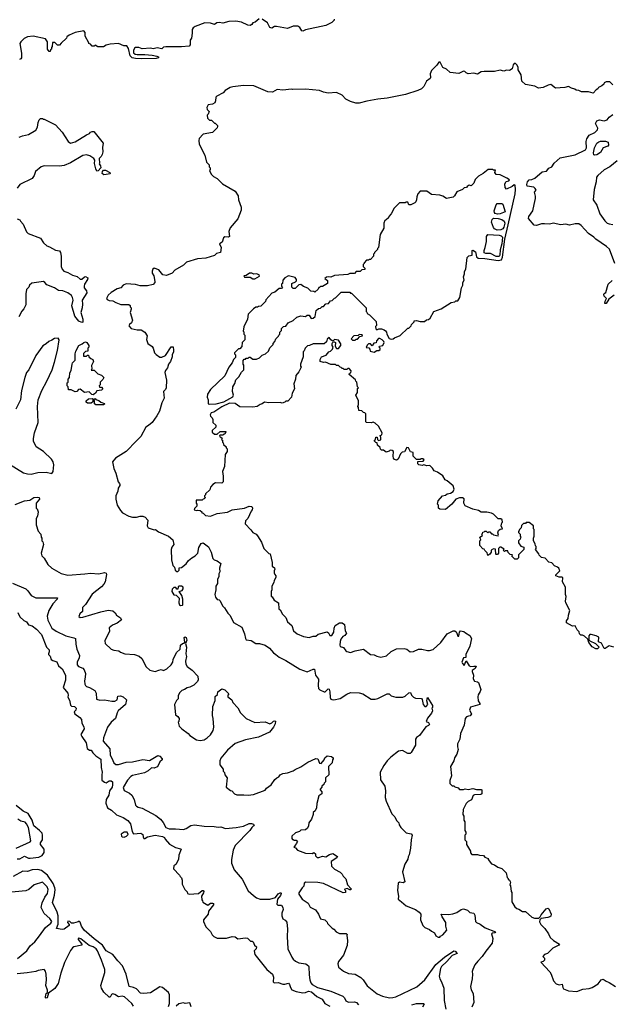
# Model space of a CAD drawing. Extents: x 2210602 to 2357277, y 510288 to 673808.
# Tile 73 of 256: x 2264143 to 2270440, y 531845 to 542320. Entities that reach past the tile are written whole.
import ezdxf

# ---------------------------------------------------------------- set-up
doc = ezdxf.new("R2010")
doc.units = 0

msp = doc.modelspace()

# ---------------------------------------------------------------- linework, layer by layer
at = {"layer": '0CON05XD'}
for points in [[(2266692, 542328), (2266650, 542295), (2266625, 542288), (2266612, 542268), (2266595, 542259), (2266572, 542262), (2266505, 542293), (2266445, 542303), (2266369, 542301), (2266305, 542284), (2266265, 542291), (2266240, 542285), (2266215, 542268), (2266175, 542283), (2266115, 542288), (2266012, 542248), (2265988, 542232), (2265979, 542215), (2265980, 542175), (2265970, 542125), (2265958, 542102), (2265956, 542054), (2265945, 542038), (2265865, 542030), (2265698, 542032), (2265673, 542027), (2265655, 542010), (2265605, 542020), (2265565, 542010), (2265535, 542017), (2265445, 542010), (2265410, 542025), (2265375, 542023), (2265364, 542016), (2265354, 541994), (2265356, 541966), (2265372, 541955), (2265395, 541949), (2265475, 541950), (2265553, 541943), (2265603, 541933), (2265620, 541925), (2265620, 541915), (2265595, 541907), (2265435, 541903), (2265374, 541906), (2265340, 541915), (2265319, 541935), (2265301, 542015), (2265285, 542042), (2265253, 542043), (2265195, 542068), (2265105, 542060), (2265065, 542050), (2265035, 542030), (2264975, 542030), (2264945, 542050), (2264935, 542040), (2264915, 542040), (2264895, 542060), (2264880, 542065), (2264880, 542075), (2264840, 542145), (2264840, 542185), (2264825, 542200), (2264735, 542182), (2264670, 542155), (2264644, 542136), (2264640, 542125), (2264585, 542070), (2264565, 542050), (2264545, 542050), (2264518, 542078), (2264492, 542078), (2264490, 542035), (2264480, 542025), (2264480, 542005), (2264472, 541998), (2264468, 541982), (2264455, 541980), (2264440, 542005), (2264440, 542085), (2264418, 542118), (2264285, 542144), (2264225, 542136), (2264191, 542119), (2264154, 542086), (2264144, 542065), (2264164, 541965), (2264162, 541915), (2264155, 541902), (2264140, 541895)], [(2267490, 542325), (2267490, 542315), (2267465, 542290), (2267402, 542258), (2267185, 542212), (2267155, 542198), (2267145, 542200), (2267126, 542236), (2267105, 542252), (2267055, 542250), (2266992, 542228), (2266875, 542248), (2266855, 542247), (2266825, 542230), (2266807, 542237), (2266782, 542285), (2266725, 542324)], [(2270457, 541627), (2270425, 541660), (2270385, 541660), (2270365, 541650), (2270360, 541635), (2270340, 541615), (2270303, 541597), (2270296, 541584), (2270280, 541575), (2270245, 541540), (2270195, 541552), (2270121, 541551), (2270095, 541568), (2270065, 541570), (2270052, 541582), (2270015, 541590), (2269985, 541608), (2269945, 541598), (2269845, 541592), (2269795, 541630), (2269766, 541624), (2269715, 541598), (2269665, 541592), (2269624, 541614), (2269525, 541632), (2269488, 541665), (2269480, 541735), (2269448, 541785), (2269447, 541815), (2269435, 541840), (2269415, 541858), (2269395, 541840), (2269384, 541796), (2269355, 541778), (2269325, 541783), (2269295, 541774), (2269255, 541784), (2269195, 541768), (2269085, 541769), (2269055, 541764), (2269015, 541740), (2268975, 541750), (2268915, 541743), (2268896, 541756), (2268880, 541770), (2268865, 541772), (2268815, 541749), (2268725, 541757), (2268685, 541792), (2268645, 541812), (2268618, 541868), (2268605, 541868), (2268582, 541835), (2268525, 541780), (2268510, 541745), (2268516, 541705), (2268512, 541695), (2268472, 541665), (2268445, 541610), (2268420, 541585), (2268380, 541565), (2268250, 541525), (2268055, 541486), (2267955, 541476), (2267836, 541454), (2267755, 541431), (2267722, 541432), (2267665, 541448), (2267614, 541474), (2267575, 541518), (2267513, 541547), (2267425, 541538), (2267375, 541548), (2267335, 541568), (2267185, 541580), (2267045, 541578), (2267035, 541582), (2266945, 541572), (2266885, 541577), (2266832, 541548), (2266785, 541552), (2266635, 541617), (2266525, 541620), (2266413, 541607), (2266383, 541597), (2266330, 541565), (2266307, 541543), (2266240, 541505), (2266230, 541495), (2266228, 541455), (2266220, 541435), (2266195, 541422), (2266150, 541415), (2266134, 541386), (2266138, 541365), (2266158, 541345), (2266150, 541315), (2266140, 541305), (2266142, 541272), (2266162, 541252), (2266185, 541250), (2266215, 541220), (2266225, 541220), (2266250, 541195), (2266250, 541185), (2266245, 541170), (2266195, 541120), (2266095, 541102), (2266053, 541057), (2266048, 541035), (2266052, 540995), (2266115, 540880), (2266132, 540805), (2266160, 540775), (2266160, 540755), (2266170, 540745), (2266170, 540725), (2266162, 540715), (2266182, 540675), (2266205, 540652), (2266245, 540632), (2266302, 540575), (2266438, 540495), (2266468, 540445), (2266472, 540405), (2266500, 540325), (2266500, 540295), (2266465, 540202), (2266383, 540105), (2266370, 540065), (2266376, 540014), (2266364, 540006), (2266325, 540009), (2266311, 539999)], [(2264139, 541071), (2264174, 541086), (2264235, 541098), (2264315, 541143), (2264332, 541175), (2264338, 541225), (2264350, 541255), (2264365, 541270), (2264385, 541270), (2264395, 541260), (2264405, 541260), (2264525, 541202), (2264595, 541122), (2264660, 541025), (2264685, 541007), (2264735, 541020), (2264854, 541096), (2264885, 541110), (2264895, 541122), (2264915, 541132), (2264932, 541132), (2265030, 541005), (2265025, 540960), (2265028, 540915), (2265020, 540885), (2265010, 540865), (2264990, 540845), (2264992, 540795), (2264988, 540785), (2265002, 540765), (2265008, 540745), (2264978, 540712), (2264965, 540710), (2264952, 540735), (2264939, 540789), (2264942, 540825), (2264932, 540845), (2264891, 540871), (2264855, 540881), (2264814, 540876), (2264683, 540797), (2264615, 540770), (2264565, 540763), (2264403, 540767), (2264370, 540755), (2264312, 540705), (2264297, 540663), (2264275, 540632), (2264145, 540567), (2264115, 540528)], [(2270477, 539727), (2270419, 539879), (2270388, 539908), (2270274, 539984), (2270255, 540007), (2270195, 540046), (2270119, 540129), (2270095, 540147), (2270055, 540148), (2269993, 540133), (2269955, 540143), (2269897, 540137), (2269825, 540157), (2269783, 540143), (2269727, 540147), (2269695, 540147), (2269645, 540130), (2269620, 540135), (2269558, 540205), (2269560, 540225), (2269606, 540285), (2269617, 540355), (2269634, 540416), (2269634, 540444), (2269623, 540485), (2269638, 540505), (2269630, 540525), (2269615, 540538), (2269545, 540550), (2269540, 540565), (2269546, 540595), (2269565, 540617), (2269595, 540621), (2269625, 540633), (2269705, 540701), (2269750, 540710), (2269775, 540742), (2269805, 540756), (2269831, 540795), (2269895, 540850), (2270055, 540884), (2270164, 540936), (2270174, 540955), (2270172, 541025), (2270179, 541051), (2270205, 541093), (2270265, 541119), (2270293, 541147), (2270297, 541167), (2270271, 541215), (2270287, 541245), (2270314, 541254), (2270365, 541244), (2270395, 541253), (2270417, 541283), (2270455, 541312)], [(2270265, 540878), (2270255, 540882), (2270251, 540905), (2270262, 540955), (2270286, 541005), (2270305, 541021), (2270325, 541026), (2270376, 541026), (2270405, 541018), (2270408, 540985), (2270403, 540975), (2270354, 540956), (2270325, 540908), (2270285, 540884), (2270265, 540878)], [(2266165, 538228), (2266235, 538234), (2266316, 538254), (2266411, 538309), (2266417, 538325), (2266408, 538365), (2266412, 538415), (2266432, 538448), (2266445, 538490), (2266475, 538520), (2266505, 538570), (2266530, 538595), (2266530, 538645), (2266520, 538655), (2266520, 538695), (2266532, 538708), (2266545, 538710), (2266555, 538720), (2266575, 538720), (2266585, 538730), (2266595, 538730), (2266625, 538710), (2266665, 538710), (2266697, 538723), (2266725, 538750), (2266760, 538765), (2266790, 538795), (2266805, 538830), (2266840, 538865), (2266840, 538875), (2266860, 538895), (2266870, 538925), (2266898, 538952), (2266900, 538965), (2266910, 538975), (2266910, 538995), (2266930, 539015), (2266930, 539035), (2266950, 539055), (2266975, 539060), (2267000, 539095), (2267055, 539120), (2267093, 539157), (2267135, 539168), (2267185, 539162), (2267204, 539176), (2267224, 539176), (2267245, 539142), (2267267, 539143), (2267287, 539163), (2267300, 539225), (2267322, 539248), (2267345, 539250), (2267362, 539268), (2267375, 539270), (2267402, 539298), (2267428, 539302), (2267452, 539328), (2267468, 539332), (2267492, 539358), (2267505, 539360), (2267565, 539420), (2267655, 539420), (2267665, 539410), (2267675, 539410), (2267830, 539255), (2267830, 539215), (2267838, 539208), (2267840, 539195), (2267865, 539180), (2267938, 539108), (2267940, 539065), (2267930, 539055), (2267932, 539032), (2267945, 539020), (2267965, 539030), (2267995, 539030), (2268022, 539022), (2268035, 539010), (2268047, 538997), (2268050, 538975), (2268075, 538930), (2268095, 538920), (2268117, 538923), (2268133, 538937), (2268191, 538959), (2268275, 539040), (2268285, 539040), (2268308, 539062), (2268312, 539078), (2268340, 539105), (2268342, 539118), (2268365, 539120), (2268405, 539108), (2268452, 539108), (2268473, 539127), (2268495, 539132), (2268512, 539145), (2268550, 539215), (2268630, 539245), (2268735, 539312), (2268775, 539320), (2268785, 539330), (2268805, 539330), (2268827, 539363), (2268844, 539466), (2268860, 539495), (2268860, 539525), (2268872, 539548), (2268868, 539585), (2268878, 539615), (2268878, 539642), (2268890, 539665), (2268905, 539790), (2268923, 539807), (2268960, 539815), (2268960, 539865), (2268965, 539868), (2268995, 539850), (2269006, 539796), (2269022, 539782), (2269095, 539779), (2269235, 539759), (2269271, 539765), (2269283, 539795), (2269306, 539985), (2269341, 540139), (2269415, 540468), (2269421, 540515), (2269415, 540560), (2269405, 540562), (2269385, 540544), (2269325, 540518), (2269310, 540535), (2269306, 540575), (2269321, 540599), (2269350, 540605), (2269357, 540615), (2269327, 540635), (2269255, 540668), (2269215, 540673), (2269200, 540695), (2269208, 540718), (2269185, 540720), (2269175, 540728), (2269130, 540725), (2269075, 540682), (2269026, 540654), (2268991, 540619), (2268975, 540580), (2268948, 540552), (2268925, 540558), (2268904, 540546), (2268897, 540533), (2268875, 540530), (2268857, 540513), (2268795, 540490), (2268772, 540445), (2268757, 540433), (2268685, 540418), (2268645, 540443), (2268615, 540454), (2268525, 540462), (2268475, 540494), (2268405, 540497), (2268382, 540468), (2268368, 540435), (2268367, 540405), (2268358, 540382), (2268348, 540372), (2268305, 540350), (2268285, 540350), (2268275, 540380), (2268255, 540380), (2268245, 540370), (2268185, 540370), (2268130, 540315), (2268097, 540253), (2268070, 540225), (2268068, 540212), (2268045, 540190), (2268030, 540185), (2268020, 540155), (2268017, 540103), (2267980, 540035), (2267962, 539898), (2267950, 539885), (2267950, 539875), (2267920, 539845), (2267920, 539835), (2267910, 539825), (2267910, 539805), (2267875, 539770), (2267865, 539770), (2267855, 539760), (2267835, 539760), (2267810, 539735), (2267810, 539725), (2267800, 539715), (2267800, 539695), (2267818, 539678), (2267818, 539662), (2267785, 539660), (2267765, 539640), (2267725, 539640), (2267705, 539620), (2267655, 539620), (2267635, 539610), (2267495, 539600), (2267455, 539580), (2267425, 539586), (2267408, 539582), (2267392, 539565), (2267420, 539545), (2267420, 539515), (2267365, 539480), (2267345, 539480), (2267335, 539470), (2267325, 539470), (2267318, 539452), (2267285, 539420), (2267275, 539430), (2267242, 539432), (2267210, 539465), (2267163, 539483), (2267135, 539502), (2267115, 539500), (2267075, 539460), (2267052, 539462), (2267040, 539475), (2267040, 539515), (2267078, 539532), (2267088, 539542), (2267090, 539555), (2267075, 539578), (2267004, 539596), (2266965, 539572), (2266945, 539550), (2266940, 539515), (2266930, 539505), (2266930, 539485), (2266940, 539475), (2266928, 539462), (2266905, 539460), (2266858, 539422), (2266825, 539410), (2266762, 539338), (2266758, 539322), (2266708, 539272), (2266685, 539270), (2266675, 539260), (2266655, 539260), (2266630, 539245), (2266573, 539187), (2266567, 539133), (2266528, 539052), (2266520, 539005), (2266528, 538998), (2266530, 538975), (2266540, 538965), (2266540, 538915), (2266510, 538885), (2266508, 538842), (2266485, 538820), (2266472, 538818), (2266430, 538775), (2266430, 538765), (2266440, 538755), (2266440, 538725), (2266420, 538705), (2266405, 538670), (2266368, 538625), (2266328, 538532), (2266174, 538386), (2266142, 538335), (2266138, 538305), (2266148, 538275), (2266150, 538235), (2266165, 538228)], [(2270502, 540818), (2270425, 540756), (2270365, 540722), (2270297, 540663), (2270282, 540645), (2270278, 540595), (2270257, 540513), (2270248, 540405), (2270285, 540348), (2270317, 540255), (2270371, 540181), (2270397, 540157), (2270415, 540148), (2270455, 540142)], [(2265038, 540668), (2265020, 540685), (2265023, 540705), (2265035, 540718), (2265055, 540718), (2265102, 540695), (2265105, 540680), (2265065, 540672), (2265038, 540668)], [(2269228, 540252), (2269205, 540258), (2269195, 540270), (2269194, 540286), (2269215, 540352), (2269225, 540364), (2269276, 540366), (2269286, 540356), (2269310, 540275), (2269255, 540254), (2269228, 540252)], [(2264115, 540200), (2264145, 540190), (2264150, 540175), (2264180, 540145), (2264214, 540064), (2264232, 540045), (2264364, 539994), (2264397, 539947), (2264433, 539913), (2264460, 539905), (2264525, 539868), (2264565, 539862), (2264577, 539845), (2264584, 539805), (2264586, 539696), (2264594, 539665), (2264614, 539645), (2264655, 539632), (2264705, 539601), (2264755, 539588), (2264785, 539561), (2264805, 539561), (2264833, 539585), (2264845, 539588), (2264870, 539575), (2264866, 539555), (2264834, 539506), (2264828, 539485), (2264828, 539468), (2264854, 539434), (2264858, 539415), (2264807, 539335), (2264813, 539295), (2264809, 539255), (2264792, 539205), (2264816, 539135), (2264815, 539102), (2264805, 539098), (2264771, 539111), (2264731, 539165), (2264698, 539275), (2264711, 539335), (2264706, 539366), (2264694, 539384), (2264654, 539414), (2264602, 539435), (2264555, 539439), (2264515, 539469), (2264431, 539501), (2264412, 539525), (2264395, 539533), (2264272, 539518), (2264248, 539495), (2264240, 539475), (2264215, 539450), (2264208, 539405), (2264208, 539285), (2264188, 539245), (2264165, 539220), (2264135, 539160)], [(2269225, 540082), (2269197, 540095), (2269185, 540108), (2269166, 540165), (2269173, 540195), (2269185, 540207), (2269236, 540206), (2269275, 540194), (2269298, 540178), (2269305, 540155), (2269296, 540114), (2269285, 540094), (2269265, 540084), (2269225, 540082)], [(2266311, 539999), (2266298, 539952), (2266270, 539935), (2266288, 539895), (2266280, 539845), (2266239, 539831), (2266215, 539813), (2266125, 539784), (2266035, 539776), (2265918, 539742), (2265885, 539709), (2265795, 539657), (2265765, 539624), (2265705, 539600), (2265665, 539604), (2265625, 539660), (2265575, 539678), (2265560, 539665), (2265552, 539645), (2265552, 539625), (2265572, 539595), (2265581, 539535), (2265581, 539525), (2265565, 539504), (2265505, 539489), (2265467, 539487), (2265425, 539490), (2265374, 539504), (2265275, 539510), (2265245, 539497), (2265221, 539469), (2265182, 539458), (2265115, 539418), (2265085, 539390), (2265068, 539355), (2265074, 539344), (2265095, 539333), (2265135, 539329), (2265165, 539310), (2265221, 539291), (2265305, 539290), (2265318, 539278), (2265320, 539265), (2265330, 539255), (2265328, 539242), (2265320, 539205), (2265342, 539125), (2265332, 539095), (2265311, 539079), (2265304, 539064), (2265330, 539035), (2265395, 539019), (2265435, 539022), (2265475, 538997), (2265500, 538955), (2265494, 538916), (2265508, 538875), (2265553, 538843), (2265564, 538825), (2265577, 538777), (2265595, 538759), (2265635, 538730), (2265655, 538730), (2265695, 538747), (2265755, 538838), (2265775, 538840), (2265781, 538805), (2265780, 538785), (2265767, 538755), (2265766, 538734), (2265747, 538685), (2265726, 538654), (2265716, 538615), (2265695, 538589), (2265686, 538565), (2265704, 538485), (2265701, 538405), (2265694, 538385), (2265674, 538365), (2265679, 538295), (2265656, 538245), (2265631, 538155), (2265604, 538106), (2265554, 538035), (2265515, 538001), (2265484, 537986), (2265433, 537887), (2265385, 537840), (2265277, 537725), (2265164, 537656), (2265132, 537615), (2265144, 537544), (2265166, 537496), (2265190, 537405), (2265207, 537387), (2265210, 537375), (2265210, 537365), (2265190, 537335), (2265187, 537303), (2265168, 537255), (2265168, 537218), (2265182, 537155), (2265215, 537098), (2265238, 537075), (2265305, 537037), (2265345, 537027), (2265385, 537027), (2265425, 537038), (2265455, 537038), (2265477, 537027), (2265508, 536995), (2265500, 536935), (2265512, 536915), (2265574, 536894), (2265590, 536895), (2265622, 536872), (2265725, 536826), (2265773, 536785), (2265784, 536735), (2265762, 536708), (2265756, 536685), (2265758, 536575), (2265774, 536515), (2265792, 536495), (2265798, 536465), (2265815, 536450), (2265825, 536450), (2265840, 536465), (2265842, 536488), (2265865, 536492), (2265915, 536530), (2265940, 536565), (2265976, 536594), (2266010, 536615), (2266038, 536645), (2266050, 536705), (2266075, 536748), (2266095, 536753), (2266153, 536713), (2266182, 536655), (2266199, 536589), (2266214, 536574), (2266244, 536564), (2266283, 536533), (2266271, 536485), (2266272, 536445), (2266263, 536425), (2266262, 536395), (2266248, 536365), (2266247, 536323), (2266231, 536295), (2266232, 536255), (2266221, 536205), (2266226, 536175), (2266245, 536153), (2266265, 536148), (2266275, 536138), (2266300, 536085), (2266324, 536064), (2266358, 536005), (2266382, 535982), (2266418, 535908), (2266506, 535856), (2266534, 535785), (2266546, 535735), (2266555, 535723), (2266605, 535716), (2266655, 535684), (2266695, 535685), (2266755, 535667), (2266802, 535635), (2266844, 535584), (2266868, 535565), (2266905, 535539), (2266977, 535503), (2267125, 535410), (2267203, 535383), (2267265, 535411), (2267279, 535409), (2267292, 535345), (2267322, 535305), (2267319, 535235), (2267324, 535204), (2267339, 535189), (2267385, 535170), (2267395, 535170), (2267425, 535202), (2267435, 535198), (2267445, 535170), (2267449, 535109), (2267455, 535093), (2267465, 535087), (2267485, 535083), (2267552, 535098), (2267624, 535146), (2267665, 535162), (2267755, 535157), (2267795, 535147), (2267885, 535090), (2267928, 535092), (2267955, 535100), (2268055, 535148), (2268075, 535148), (2268098, 535128), (2268145, 535112), (2268219, 535111), (2268245, 535122), (2268285, 535160), (2268302, 535162), (2268314, 535134), (2268335, 535112), (2268355, 535102), (2268418, 535098), (2268427, 535087), (2268437, 535035), (2268455, 535013), (2268470, 535015), (2268487, 535033), (2268477, 535075), (2268485, 535110), (2268538, 535025), (2268537, 535003), (2268530, 534995), (2268537, 534967), (2268525, 534942), (2268485, 534890), (2268470, 534855), (2268495, 534842), (2268505, 534822), (2268495, 534811), (2268464, 534796), (2268398, 534705), (2268366, 534684), (2268357, 534665), (2268357, 534603), (2268310, 534525), (2268297, 534513), (2268275, 534512), (2268216, 534546), (2268175, 534537), (2268094, 534476), (2268053, 534435), (2268017, 534385), (2267978, 534315), (2267983, 534233), (2268028, 534165), (2268038, 534115), (2268032, 534045), (2268042, 534005), (2268105, 533870), (2268135, 533840), (2268155, 533800), (2268177, 533777), (2268183, 533753), (2268200, 533725), (2268255, 533670), (2268310, 533660), (2268320, 533645), (2268308, 533595), (2268302, 533505), (2268288, 533435), (2268278, 533415), (2268275, 533390), (2268242, 533335), (2268218, 533255), (2268242, 533148), (2268225, 533138), (2268184, 533146), (2268172, 533135), (2268164, 533055), (2268173, 532995), (2268170, 532965), (2268208, 532935), (2268255, 532893), (2268354, 532854), (2268396, 532826), (2268412, 532805), (2268410, 532745), (2268432, 532685), (2268455, 532662), (2268505, 532642), (2268525, 532622), (2268556, 532606), (2268572, 532572), (2268595, 532558), (2268615, 532560), (2268621, 532569), (2268646, 532584), (2268688, 532635), (2268678, 532675), (2268678, 532715), (2268640, 532775), (2268630, 532805), (2268705, 532802), (2268752, 532808), (2268797, 532823), (2268840, 532855), (2268865, 532862), (2268908, 532848), (2268935, 532820), (2268976, 532816), (2268987, 532795), (2268993, 532725), (2269004, 532714), (2269045, 532698), (2269097, 532657), (2269208, 532615), (2269200, 532605), (2269175, 532602), (2269163, 532595), (2269178, 532545), (2269172, 532495), (2269105, 532412), (2269065, 532352), (2269018, 532305), (2268988, 532265), (2268964, 532216), (2268958, 532195), (2268962, 532165), (2268957, 532117), (2268940, 532035), (2268948, 531998), (2268969, 531959), (2268978, 531865), (2268954, 531816)], [(2269215, 539799), (2269155, 539834), (2269105, 539831), (2269085, 539841), (2269085, 539865), (2269098, 539895), (2269111, 539959), (2269111, 540015), (2269124, 540035), (2269245, 540027), (2269269, 540019), (2269280, 540005), (2269274, 539936), (2269255, 539870), (2269254, 539816), (2269245, 539802), (2269215, 539799)], [(2266624, 539564), (2266645, 539564), (2266697, 539593), (2266692, 539605), (2266665, 539617), (2266636, 539614), (2266615, 539622), (2266588, 539622), (2266555, 539600), (2266530, 539595), (2266535, 539580), (2266595, 539580), (2266624, 539564)], [(2270469, 539391), (2270412, 539348), (2270385, 539302), (2270372, 539302), (2270373, 539325), (2270390, 539355), (2270365, 539378), (2270360, 539395), (2270365, 539407), (2270382, 539418), (2270406, 539505), (2270448, 539545)], [(2267575, 538610), (2267565, 538620), (2267552, 538622), (2267535, 538640), (2267515, 538640), (2267505, 538650), (2267455, 538650), (2267397, 538677), (2267375, 538673), (2267340, 538685), (2267340, 538705), (2267355, 538732), (2267405, 538750), (2267432, 538788), (2267450, 538795), (2267472, 538815), (2267478, 538835), (2267468, 538855), (2267467, 538875), (2267475, 538890), (2267495, 538892), (2267504, 538884), (2267502, 538845), (2267515, 538822), (2267535, 538822), (2267562, 538855), (2267562, 538872), (2267535, 538910), (2267495, 538918), (2267475, 538900), (2267454, 538914), (2267435, 538940), (2267415, 538920), (2267407, 538893), (2267385, 538870), (2267268, 538872), (2267227, 538853), (2267205, 538850), (2267180, 538825), (2267172, 538798), (2267160, 538785), (2267160, 538735), (2267130, 538655), (2267133, 538633), (2267140, 538625), (2267113, 538575), (2267082, 538535), (2267080, 538495), (2267062, 538445), (2267067, 538393), (2267042, 538345), (2267037, 538303), (2266997, 538263), (2266975, 538260), (2266965, 538250), (2266935, 538242), (2266915, 538248), (2266795, 538243), (2266748, 538252), (2266725, 538232), (2266703, 538227), (2266670, 538205), (2266625, 538198), (2266485, 538202), (2266437, 538237), (2266375, 538240), (2266295, 538200), (2266210, 538145), (2266181, 538139), (2266170, 538115), (2266172, 538102), (2266190, 538085), (2266197, 538067), (2266200, 538035), (2266230, 538005), (2266230, 537985), (2266192, 537948), (2266192, 537932), (2266215, 537910), (2266245, 537910), (2266275, 537940), (2266335, 537940), (2266340, 537935), (2266332, 537928), (2266328, 537912), (2266315, 537910), (2266305, 537900), (2266275, 537900), (2266270, 537895), (2266272, 537882), (2266285, 537880), (2266298, 537868), (2266290, 537855), (2266300, 537845), (2266300, 537825), (2266308, 537818), (2266312, 537802), (2266340, 537775), (2266340, 537765), (2266350, 537755), (2266350, 537725), (2266330, 537695), (2266322, 537565), (2266302, 537515), (2266310, 537465), (2266310, 537405), (2266295, 537390), (2266228, 537392), (2266200, 537375), (2266173, 537347), (2266165, 537320), (2266120, 537275), (2266120, 537265), (2266110, 537255), (2266110, 537245), (2266120, 537235), (2266108, 537222), (2266095, 537220), (2266085, 537210), (2266022, 537208), (2266020, 537175), (2266030, 537165), (2266030, 537145), (2266005, 537120), (2266000, 537105), (2266025, 537098), (2266035, 537102), (2266065, 537098), (2266080, 537085), (2266082, 537072), (2266095, 537070), (2266120, 537045), (2266175, 537039), (2266244, 537066), (2266355, 537082), (2266404, 537106), (2266536, 537124), (2266587, 537143), (2266615, 537140), (2266622, 537125), (2266618, 537105), (2266605, 537090), (2266570, 537015), (2266545, 536990), (2266542, 536955), (2266603, 536893), (2266624, 536864), (2266660, 536845), (2266675, 536830), (2266715, 536760), (2266742, 536695), (2266795, 536640), (2266808, 536638), (2266830, 536545), (2266830, 536505), (2266855, 536488), (2266860, 536475), (2266850, 536455), (2266850, 536435), (2266858, 536418), (2266868, 536405), (2266868, 536385), (2266850, 536355), (2266847, 536333), (2266828, 536292), (2266828, 536255), (2266818, 536235), (2266820, 536185), (2266829, 536179), (2266850, 536145), (2266898, 536115), (2266902, 536052), (2266915, 536040), (2266940, 535995), (2266975, 535960), (2266994, 535914), (2267038, 535875), (2267057, 535817), (2267096, 535786), (2267165, 535758), (2267225, 535748), (2267265, 535762), (2267295, 535762), (2267318, 535782), (2267415, 535807), (2267428, 535798), (2267445, 535768), (2267455, 535767), (2267465, 535770), (2267488, 535805), (2267489, 535845), (2267502, 535875), (2267545, 535902), (2267575, 535902), (2267600, 535885), (2267608, 535818), (2267622, 535795), (2267605, 535768), (2267581, 535759), (2267562, 535728), (2267554, 535705), (2267551, 535665), (2267555, 535653), (2267590, 535640), (2267614, 535604), (2267625, 535597), (2267665, 535588), (2267713, 535607), (2267802, 535622), (2267875, 535568), (2267915, 535562), (2267945, 535548), (2267985, 535538), (2268047, 535553), (2268095, 535598), (2268154, 535626), (2268235, 535632), (2268265, 535622), (2268300, 535595), (2268335, 535598), (2268387, 535623), (2268423, 535623), (2268485, 535608), (2268505, 535608), (2268545, 535620), (2268626, 535694), (2268692, 535785), (2268755, 535818), (2268775, 535817), (2268788, 535808), (2268797, 535795), (2268805, 535760), (2268815, 535760), (2268824, 535805), (2268835, 535820), (2268871, 535811), (2268886, 535796), (2268935, 535770), (2268950, 535735), (2268933, 535655), (2268892, 535565), (2268890, 535535), (2268865, 535530), (2268850, 535485), (2268855, 535470), (2268875, 535450), (2268895, 535500), (2268927, 535445), (2268945, 535438), (2268975, 535444), (2269002, 535442), (2268992, 535418), (2268959, 535395), (2268957, 535385), (2268972, 535345), (2268968, 535308), (2268985, 535282), (2269017, 535277), (2269025, 535270), (2269051, 535195), (2269045, 535172), (2269022, 535138), (2269018, 535115), (2269022, 535075), (2269040, 535045), (2269040, 535035), (2268940, 535005), (2268932, 534975), (2268951, 534935), (2268938, 534915), (2268921, 534909), (2268898, 534902), (2268883, 534885), (2268872, 534815), (2268834, 534726), (2268827, 534665), (2268803, 534615), (2268802, 534585), (2268810, 534555), (2268797, 534505), (2268772, 534468), (2268762, 534435), (2268728, 534375), (2268738, 534275), (2268720, 534225), (2268720, 534195), (2268732, 534182), (2268745, 534170), (2268765, 534170), (2268775, 534160), (2268808, 534148), (2268825, 534130), (2268865, 534130), (2268885, 534138), (2268915, 534132), (2268965, 534142), (2269005, 534130), (2269055, 534130), (2269060, 534125), (2269060, 534085), (2269052, 534078), (2268985, 534072), (2268970, 534065), (2268950, 534020), (2268917, 534003), (2268895, 533980), (2268863, 533917), (2268860, 533865), (2268870, 533845), (2268870, 533805), (2268880, 533785), (2268880, 533695), (2268890, 533675), (2268890, 533655), (2268880, 533645), (2268880, 533595), (2268897, 533577), (2268900, 533545), (2268940, 533475), (2268940, 533455), (2268955, 533440), (2269015, 533440), (2269035, 533430), (2269078, 533428), (2269095, 533410), (2269130, 533395), (2269130, 533385), (2269165, 533340), (2269195, 533330), (2269233, 533303), (2269275, 533290), (2269320, 533245), (2269330, 533195), (2269340, 533185), (2269340, 533175), (2269356, 533166), (2269368, 533145), (2269360, 533115), (2269367, 533107), (2269372, 533045), (2269380, 533035), (2269380, 532935), (2269412, 532882), (2269433, 532863), (2269457, 532857), (2269493, 532833), (2269525, 532832), (2269595, 532772), (2269621, 532761), (2269667, 532763), (2269684, 532776), (2269694, 532796), (2269745, 532862), (2269765, 532868), (2269775, 532862), (2269800, 532805), (2269796, 532784), (2269786, 532774), (2269765, 532768), (2269693, 532757), (2269678, 532745), (2269674, 532724), (2269688, 532695), (2269732, 532652), (2269772, 532595), (2269788, 532555), (2269823, 532523), (2269888, 532485), (2269880, 532475), (2269817, 532443), (2269760, 532385), (2269730, 532375), (2269710, 532355), (2269730, 532335), (2269727, 532313), (2269715, 532300), (2269690, 532295), (2269785, 532190), (2269800, 532165), (2269823, 532093), (2269852, 532062), (2269885, 532052), (2269918, 532058), (2269923, 532023), (2269931, 532011), (2269985, 531988), (2270073, 531983), (2270135, 532007), (2270205, 532013), (2270235, 532023), (2270298, 532062), (2270333, 532107), (2270352, 532112), (2270385, 532090), (2270418, 532078), (2270485, 532033)], [(2267715, 538910), (2267725, 538920), (2267738, 538922), (2267762, 538948), (2267790, 538955), (2267788, 538968), (2267755, 538970), (2267745, 538960), (2267700, 538955), (2267670, 538925), (2267685, 538910), (2267715, 538910)], [(2264264, 537486), (2264335, 537504), (2264424, 537506), (2264485, 537492), (2264501, 537515), (2264507, 537585), (2264500, 537615), (2264480, 537645), (2264396, 537726), (2264320, 537775), (2264290, 537835), (2264289, 537865), (2264301, 537925), (2264339, 538035), (2264334, 538204), (2264341, 538275), (2264379, 538375), (2264433, 538475), (2264488, 538595), (2264514, 538675), (2264545, 538800), (2264562, 538915), (2264552, 538932), (2264515, 538930), (2264485, 538910), (2264452, 538898), (2264425, 538870), (2264391, 538849), (2264315, 538748), (2264239, 538595), (2264216, 538565), (2264196, 538515), (2264164, 538375), (2264152, 538275), (2264102, 538175)], [(2264925, 538330), (2264912, 538332), (2264882, 538362), (2264833, 538353), (2264785, 538388), (2264770, 538385), (2264750, 538365), (2264735, 538360), (2264692, 538382), (2264663, 538383), (2264660, 538415), (2264650, 538425), (2264650, 538455), (2264660, 538465), (2264660, 538495), (2264672, 538515), (2264678, 538562), (2264692, 538588), (2264700, 538655), (2264705, 538670), (2264732, 538698), (2264733, 538765), (2264740, 538795), (2264772, 538855), (2264808, 538872), (2264825, 538887), (2264845, 538892), (2264858, 538885), (2264880, 538855), (2264880, 538835), (2264870, 538825), (2264868, 538792), (2264845, 538790), (2264832, 538778), (2264823, 538767), (2264822, 538742), (2264855, 538740), (2264865, 538750), (2264875, 538750), (2264880, 538735), (2264900, 538715), (2264920, 538705), (2264928, 538685), (2264908, 538642), (2264910, 538605), (2264902, 538592), (2264935, 538590), (2264975, 538552), (2265015, 538538), (2265038, 538515), (2265029, 538491), (2265000, 538465), (2265000, 538435), (2264990, 538425), (2264992, 538412), (2265015, 538410), (2265027, 538393), (2265012, 538378), (2264965, 538370), (2264950, 538345), (2264925, 538330)], [(2267915, 538782), (2267945, 538800), (2267965, 538800), (2267978, 538812), (2267980, 538825), (2267970, 538835), (2267972, 538848), (2268007, 538853), (2268022, 538885), (2268020, 538895), (2268000, 538915), (2267977, 538927), (2267963, 538927), (2267940, 538905), (2267938, 538882), (2267912, 538878), (2267895, 538850), (2267875, 538870), (2267855, 538870), (2267842, 538858), (2267832, 538832), (2267858, 538828), (2267870, 538815), (2267872, 538792), (2267915, 538782)], [(2270466, 535646), (2270417, 535657), (2270375, 535632), (2270365, 535632), (2270336, 535686), (2270302, 535702), (2270305, 535750), (2270280, 535765), (2270225, 535780), (2270212, 535778), (2270200, 535765), (2270202, 535722), (2270212, 535712), (2270270, 535685), (2270310, 535645), (2270292, 535628), (2270275, 535628), (2270235, 535648), (2270200, 535695), (2270188, 535728), (2270155, 535760), (2270132, 535772), (2270115, 535772), (2270100, 535785), (2270098, 535808), (2270075, 535830), (2270055, 535870), (2270025, 535868), (2269962, 535905), (2269962, 535925), (2269982, 535948), (2269984, 535986), (2269997, 536035), (2269957, 536117), (2269953, 536135), (2269960, 536185), (2269953, 536205), (2269953, 536283), (2269921, 536341), (2269922, 536382), (2269915, 536390), (2269885, 536390), (2269848, 536405), (2269848, 536415), (2269890, 536455), (2269880, 536485), (2269867, 536497), (2269835, 536510), (2269805, 536540), (2269775, 536550), (2269735, 536590), (2269695, 536600), (2269672, 536622), (2269668, 536638), (2269632, 536682), (2269640, 536695), (2269640, 536715), (2269632, 536722), (2269630, 536745), (2269610, 536775), (2269610, 536805), (2269618, 536825), (2269618, 536895), (2269613, 536903), (2269610, 536935), (2269565, 536970), (2269535, 536970), (2269525, 536960), (2269505, 536960), (2269482, 536938), (2269480, 536915), (2269462, 536898), (2269460, 536885), (2269450, 536875), (2269450, 536865), (2269468, 536848), (2269470, 536825), (2269480, 536815), (2269472, 536808), (2269468, 536792), (2269450, 536775), (2269450, 536755), (2269475, 536720), (2269508, 536708), (2269510, 536685), (2269452, 536628), (2269450, 536595), (2269438, 536582), (2269412, 536582), (2269382, 536612), (2269388, 536628), (2269362, 536632), (2269342, 536652), (2269338, 536668), (2269315, 536670), (2269302, 536662), (2269290, 536675), (2269298, 536688), (2269265, 536710), (2269252, 536708), (2269240, 536695), (2269240, 536645), (2269228, 536632), (2269215, 536630), (2269210, 536635), (2269208, 536688), (2269185, 536692), (2269162, 536678), (2269160, 536655), (2269148, 536635), (2269125, 536620), (2269118, 536648), (2269092, 536672), (2269088, 536688), (2269072, 536692), (2269040, 536725), (2269040, 536775), (2269050, 536785), (2269040, 536815), (2269068, 536832), (2269060, 536845), (2269068, 536852), (2269072, 536868), (2269085, 536870), (2269095, 536880), (2269108, 536878), (2269125, 536860), (2269135, 536870), (2269145, 536870), (2269165, 536850), (2269175, 536850), (2269185, 536840), (2269235, 536830), (2269240, 536835), (2269232, 536862), (2269238, 536885), (2269255, 536900), (2269280, 536905), (2269268, 536935), (2269273, 536967), (2269280, 536975), (2269278, 536998), (2269265, 537010), (2269235, 537010), (2269185, 537060), (2269165, 537070), (2269115, 537080), (2269055, 537080), (2269025, 537100), (2268965, 537112), (2268885, 537149), (2268869, 537175), (2268872, 537222), (2268855, 537232), (2268825, 537232), (2268785, 537218), (2268742, 537165), (2268675, 537110), (2268615, 537112), (2268600, 537125), (2268600, 537155), (2268590, 537165), (2268595, 537200), (2268644, 537256), (2268675, 537263), (2268693, 537277), (2268727, 537283), (2268755, 537300), (2268768, 537325), (2268755, 537360), (2268693, 537413), (2268670, 537425), (2268646, 537466), (2268590, 537505), (2268555, 537520), (2268535, 537550), (2268507, 537577), (2268476, 537574), (2268445, 537583), (2268425, 537576), (2268392, 537585), (2268382, 537595), (2268382, 537618), (2268437, 537623), (2268448, 537638), (2268435, 537648), (2268413, 537647), (2268405, 537640), (2268365, 537640), (2268330, 537675), (2268330, 537715), (2268302, 537722), (2268280, 537765), (2268265, 537768), (2268238, 537722), (2268215, 537718), (2268195, 537702), (2268171, 537645), (2268155, 537634), (2268132, 537642), (2268123, 537655), (2268118, 537675), (2268120, 537725), (2268108, 537738), (2268085, 537740), (2268075, 537730), (2268045, 537720), (2268015, 537740), (2267995, 537740), (2267982, 537752), (2267978, 537768), (2267952, 537792), (2267948, 537818), (2267932, 537822), (2267920, 537835), (2267920, 537845), (2267930, 537855), (2267935, 537880), (2267948, 537878), (2267950, 537855), (2267962, 537842), (2267985, 537850), (2267988, 537875), (2267980, 537895), (2267998, 537902), (2268000, 537925), (2267962, 537995), (2267925, 538027), (2267905, 538037), (2267885, 538030), (2267832, 538035), (2267827, 538047), (2267828, 538128), (2267818, 538138), (2267802, 538142), (2267785, 538160), (2267752, 538162), (2267750, 538195), (2267742, 538205), (2267750, 538225), (2267750, 538265), (2267722, 538325), (2267737, 538353), (2267740, 538395), (2267750, 538405), (2267740, 538415), (2267732, 538462), (2267720, 538475), (2267718, 538488), (2267650, 538545), (2267652, 538558), (2267668, 538562), (2267670, 538585), (2267648, 538608), (2267635, 538610), (2267625, 538600), (2267595, 538600), (2267585, 538610), (2267575, 538610)], [(2264905, 538240), (2264865, 538240), (2264852, 538252), (2264850, 538265), (2264875, 538288), (2264915, 538290), (2264920, 538285), (2264920, 538255), (2264905, 538240)], [(2265035, 538222), (2264953, 538223), (2264940, 538235), (2264940, 538265), (2264932, 538278), (2264945, 538290), (2264955, 538280), (2264985, 538270), (2265005, 538250), (2265047, 538237), (2265048, 538232), (2265035, 538222)], [(2264035, 537593), (2264185, 537500), (2264225, 537487), (2264264, 537486)], [(2264095, 537164), (2264195, 537200), (2264250, 537210), (2264295, 537238), (2264335, 537242), (2264350, 537235), (2264355, 537220), (2264320, 537175), (2264320, 537125), (2264330, 537115), (2264340, 537085), (2264332, 537038), (2264318, 537012), (2264320, 536945), (2264338, 536878), (2264367, 536847), (2264370, 536815), (2264380, 536805), (2264380, 536775), (2264390, 536765), (2264398, 536735), (2264372, 536645), (2264380, 536615), (2264405, 536590), (2264444, 536524), (2264484, 536484), (2264585, 536427), (2264655, 536411), (2264835, 536423), (2264895, 536430), (2264985, 536423), (2265045, 536440), (2265063, 536433), (2265067, 536417), (2265052, 536338), (2265038, 536315), (2265012, 536285), (2264915, 536208), (2264845, 536100), (2264810, 536065), (2264810, 536025), (2264782, 535998), (2264772, 535972), (2264785, 535960), (2264815, 535962), (2265005, 536020), (2265085, 536038), (2265135, 536032), (2265159, 536009), (2265174, 535984), (2265216, 535956), (2265227, 535935), (2265181, 535899), (2265132, 535878), (2265095, 535850), (2265098, 535815), (2265048, 535712), (2265054, 535684), (2265115, 535622), (2265145, 535612), (2265197, 535607), (2265215, 535590), (2265263, 535573), (2265365, 535567), (2265415, 535548), (2265444, 535524), (2265488, 535435), (2265529, 535399), (2265585, 535386), (2265625, 535401), (2265647, 535407), (2265675, 535398), (2265709, 535415), (2265755, 535455), (2265774, 535485), (2265778, 535512), (2265812, 535588), (2265852, 535625), (2265856, 535665), (2265875, 535682), (2265893, 535687), (2265902, 535698), (2265895, 535748), (2265905, 535753), (2265915, 535748), (2265921, 535719), (2265908, 535685), (2265919, 535645), (2265910, 535575), (2265919, 535545), (2265909, 535495), (2265911, 535465), (2265925, 535440), (2265979, 535399), (2266040, 535335), (2266042, 535298), (2266035, 535280), (2265995, 535240), (2265955, 535218), (2265925, 535212), (2265897, 535193), (2265870, 535185), (2265845, 535160), (2265830, 535125), (2265830, 535095), (2265813, 535077), (2265792, 535035), (2265803, 534923), (2265826, 534906), (2265842, 534885), (2265837, 534853), (2265830, 534845), (2265840, 534805), (2265867, 534777), (2265936, 534726), (2265954, 534704), (2266025, 534660), (2266065, 534651), (2266105, 534657), (2266140, 534680), (2266175, 534713), (2266202, 534758), (2266209, 534795), (2266203, 534885), (2266194, 534916), (2266197, 535013), (2266222, 535078), (2266225, 535120), (2266248, 535142), (2266252, 535168), (2266295, 535200), (2266325, 535190), (2266368, 535148), (2266360, 535135), (2266360, 535115), (2266400, 535085), (2266410, 535055), (2266465, 535000), (2266492, 534945), (2266554, 534884), (2266645, 534843), (2266755, 534850), (2266805, 534830), (2266825, 534838), (2266843, 534857), (2266855, 534861), (2266866, 534856), (2266862, 534828), (2266846, 534794), (2266801, 534739), (2266685, 534686), (2266545, 534659), (2266435, 534618), (2266355, 534550), (2266284, 534465), (2266273, 534435), (2266273, 534393), (2266310, 534345), (2266310, 534325), (2266322, 534312), (2266328, 534285), (2266350, 534255), (2266340, 534155), (2266385, 534120), (2266400, 534115), (2266430, 534085), (2266455, 534072), (2266528, 534072), (2266575, 534070), (2266632, 534078), (2266757, 534123), (2266770, 534145), (2266819, 534181), (2266860, 534235), (2266880, 534255), (2266900, 534265), (2266915, 534288), (2266945, 534302), (2266995, 534308), (2267055, 534328), (2267076, 534344), (2267135, 534370), (2267209, 534421), (2267295, 534460), (2267316, 534456), (2267335, 534410), (2267353, 534407), (2267384, 534446), (2267392, 534468), (2267415, 534488), (2267462, 534482), (2267478, 534468), (2267480, 534455), (2267473, 534447), (2267467, 534413), (2267430, 534375), (2267432, 534288), (2267398, 534255), (2267397, 534213), (2267382, 534198), (2267380, 534185), (2267360, 534165), (2267360, 534155), (2267342, 534135), (2267340, 534125), (2267360, 534105), (2267357, 534083), (2267328, 534062), (2267305, 533980), (2267302, 533935), (2267286, 533905), (2267266, 533885), (2267266, 533865), (2267250, 533815), (2267222, 533775), (2267218, 533745), (2267205, 533720), (2267185, 533700), (2267135, 533698), (2267120, 533685), (2267079, 533671), (2267038, 533635), (2267038, 533608), (2267045, 533600), (2267055, 533600), (2267065, 533590), (2267085, 533590), (2267100, 533575), (2267092, 533568), (2267090, 533555), (2267070, 533535), (2267070, 533525), (2267060, 533515), (2267078, 533508), (2267100, 533485), (2267185, 533452), (2267255, 533450), (2267275, 533460), (2267290, 533445), (2267290, 533425), (2267308, 533408), (2267325, 533408), (2267365, 533421), (2267400, 533415), (2267441, 533439), (2267475, 533448), (2267527, 533417), (2267518, 533405), (2267457, 533365), (2267463, 533315), (2267494, 533284), (2267555, 533250), (2267575, 533230), (2267585, 533210), (2267615, 533180), (2267632, 533115), (2267670, 533075), (2267666, 533064), (2267655, 533062), (2267627, 533077), (2267605, 533070), (2267600, 533065), (2267610, 533055), (2267610, 533035), (2267585, 533030), (2267375, 533132), (2267315, 533142), (2267187, 533143), (2267170, 533135), (2267167, 533103), (2267148, 533085), (2267115, 533030), (2267113, 533015), (2267148, 532965), (2267212, 532922), (2267235, 532880), (2267290, 532850), (2267322, 532805), (2267344, 532754), (2267390, 532745), (2267415, 532720), (2267420, 532705), (2267470, 532655), (2267486, 532646), (2267510, 532615), (2267548, 532598), (2267617, 532597), (2267628, 532588), (2267623, 532577), (2267632, 532525), (2267629, 532471), (2267591, 532369), (2267535, 532300), (2267530, 532275), (2267535, 532240), (2267588, 532198), (2267644, 532174), (2267715, 532167), (2267775, 532130), (2267800, 532105), (2267840, 532040), (2267947, 531957), (2268003, 531933), (2268080, 531915), (2268115, 531916), (2268145, 531925), (2268370, 532030), (2268455, 532106), (2268571, 532269), (2268664, 532346), (2268765, 532413), (2268779, 532409), (2268799, 532385), (2268765, 532372), (2268745, 532364), (2268690, 532300), (2268632, 532248), (2268621, 532225), (2268606, 532146), (2268614, 532115), (2268634, 532085), (2268657, 532015), (2268659, 531885), (2268679, 531795)], [(2264067, 536327), (2264208, 536265), (2264230, 536245), (2264265, 536193), (2264315, 536169), (2264545, 536170), (2264542, 536155), (2264496, 536105), (2264452, 536035), (2264434, 535976), (2264441, 535931), (2264485, 535848), (2264532, 535815), (2264635, 535764), (2264720, 535745), (2264737, 535735), (2264740, 535675), (2264752, 535622), (2264780, 535555), (2264775, 535530), (2264753, 535485), (2264753, 535455), (2264769, 535439), (2264815, 535420), (2264830, 535405), (2264842, 535365), (2264841, 535325), (2264831, 535285), (2264835, 535252), (2264843, 535235), (2264855, 535227), (2264885, 535217), (2264943, 535183), (2264956, 535156), (2264961, 535091), (2264995, 535079), (2265045, 535084), (2265125, 535070), (2265155, 535071), (2265180, 535085), (2265187, 535123), (2265215, 535126), (2265245, 535117), (2265281, 535085), (2265269, 535035), (2265192, 534968), (2265180, 534945), (2265164, 534885), (2265115, 534845), (2265079, 534795), (2265035, 534680), (2265033, 534643), (2265102, 534562), (2265105, 534495), (2265124, 534465), (2265145, 534413), (2265165, 534398), (2265195, 534396), (2265275, 534422), (2265345, 534424), (2265455, 534450), (2265525, 534438), (2265615, 534492), (2265633, 534485), (2265659, 534455), (2265659, 534445), (2265635, 534425), (2265618, 534385), (2265605, 534371), (2265575, 534359), (2265545, 534361), (2265512, 534328), (2265472, 534308), (2265345, 534278), (2265325, 534268), (2265290, 534230), (2265245, 534150), (2265255, 534120), (2265311, 534091), (2265335, 534070), (2265360, 534025), (2265374, 533965), (2265385, 533953), (2265403, 533943), (2265445, 533932), (2265545, 533879), (2265592, 533852), (2265643, 533813), (2265670, 533780), (2265700, 533725), (2265735, 533711), (2265803, 533713), (2265886, 533706), (2265915, 533714), (2265965, 533746), (2266005, 533756), (2266105, 533740), (2266214, 533736), (2266255, 533728), (2266285, 533732), (2266335, 533717), (2266446, 533726), (2266525, 533741), (2266585, 533768), (2266610, 533770), (2266633, 533763), (2266638, 533755), (2266632, 533745), (2266613, 533727), (2266593, 533695), (2266436, 533534), (2266414, 533486), (2266397, 533385), (2266397, 533345), (2266424, 533274), (2266511, 533175), (2266575, 533052), (2266631, 533001), (2266665, 532977), (2266702, 532962), (2266804, 532964), (2266867, 532983), (2266895, 533021), (2266923, 533033), (2266926, 533025), (2266917, 533003), (2266888, 532965), (2266881, 532911), (2266891, 532901), (2266928, 532898), (2266942, 532875), (2266946, 532854), (2266932, 532815), (2266932, 532785), (2266944, 532754), (2266969, 532739), (2266985, 532720), (2266993, 532645), (2266989, 532565), (2266997, 532435), (2267038, 532348), (2267053, 532325), (2267078, 532305), (2267115, 532288), (2267187, 532277), (2267216, 532256), (2267222, 532242), (2267223, 532157), (2267230, 532105), (2267241, 532075), (2267256, 532056), (2267311, 532025), (2267455, 531984), (2267582, 531932), (2267599, 531915), (2267615, 531883), (2267641, 531869), (2267705, 531872), (2267726, 531866), (2267750, 531840)], [(2265855, 536088), (2265875, 536090), (2265880, 536095), (2265878, 536155), (2265867, 536195), (2265840, 536235), (2265873, 536247), (2265883, 536265), (2265882, 536282), (2265865, 536294), (2265838, 536292), (2265830, 536285), (2265825, 536260), (2265815, 536260), (2265805, 536280), (2265785, 536280), (2265765, 536260), (2265762, 536235), (2265785, 536200), (2265808, 536198), (2265840, 536165), (2265838, 536115), (2265844, 536094), (2265855, 536088)], [(2264122, 536015), (2264145, 535968), (2264188, 535928), (2264215, 535913), (2264235, 535883), (2264275, 535872), (2264323, 535835)], [(2264323, 535835), (2264375, 535778), (2264427, 535645), (2264457, 535615), (2264458, 535595), (2264448, 535575), (2264450, 535565), (2264468, 535548), (2264479, 535515), (2264495, 535502), (2264538, 535488), (2264556, 535445), (2264595, 535413), (2264629, 535345), (2264629, 535295), (2264607, 535215), (2264657, 535155), (2264660, 535135), (2264654, 535114), (2264672, 535082), (2264685, 535027), (2264696, 535016), (2264728, 535015), (2264744, 534995), (2264742, 534975), (2264722, 534955), (2264731, 534935), (2264783, 534895), (2264800, 534875), (2264803, 534835), (2264826, 534796), (2264829, 534775), (2264793, 534715), (2264803, 534693), (2264852, 534625), (2264862, 534565), (2264885, 534550), (2264905, 534548), (2264921, 534521), (2264955, 534488), (2265005, 534452), (2265010, 534365), (2265021, 534315), (2265016, 534285), (2265019, 534229), (2265045, 534207), (2265065, 534202), (2265095, 534223), (2265115, 534222), (2265132, 534212), (2265129, 534181), (2265126, 534155), (2265100, 534115), (2265091, 534069), (2265064, 534025), (2265060, 533985), (2265076, 533936), (2265119, 533909), (2265175, 533861), (2265245, 533831), (2265295, 533800), (2265323, 533765), (2265340, 533685), (2265355, 533660), (2265434, 533664), (2265453, 533653), (2265458, 533625), (2265465, 533610), (2265475, 533608), (2265504, 533626), (2265584, 533646), (2265662, 533632), (2265685, 533620), (2265692, 533602), (2265737, 533547), (2265803, 533513), (2265855, 533500), (2265860, 533495), (2265837, 533433), (2265833, 533385), (2265806, 533334), (2265782, 533318), (2265780, 533285), (2265845, 533220), (2265850, 533205), (2265865, 533190), (2265872, 533165), (2265873, 533123), (2265900, 533065), (2265925, 533040), (2265930, 533025), (2265945, 533018), (2266046, 533024), (2266084, 533056), (2266096, 533056), (2266104, 533045), (2266100, 533030), (2266078, 532995), (2266080, 532955), (2266090, 532945), (2266092, 532932), (2266145, 532900), (2266175, 532922), (2266195, 532922), (2266206, 532916), (2266206, 532905), (2266154, 532836), (2266150, 532805), (2266100, 532745), (2266100, 532725), (2266125, 532670), (2266175, 532620), (2266190, 532585), (2266210, 532565), (2266245, 532548), (2266345, 532548), (2266405, 532567), (2266435, 532562), (2266465, 532540), (2266545, 532552), (2266567, 532547), (2266598, 532518), (2266617, 532517), (2266628, 532508), (2266642, 532475), (2266664, 532455), (2266659, 532435), (2266638, 532415), (2266646, 532375), (2266774, 532214), (2266834, 532164), (2266843, 532135), (2266842, 532085), (2266850, 532075), (2266895, 532078), (2266945, 532061), (2266965, 532060), (2267005, 532069), (2267016, 532055), (2267024, 532024), (2267039, 531999), (2267085, 531981), (2267155, 531967), (2267185, 531970), (2267215, 531985), (2267249, 531979), (2267307, 531927), (2267361, 531901), (2267392, 531852), (2267443, 531825)], [(2264115, 533394), (2264145, 533394), (2264195, 533420), (2264235, 533401), (2264255, 533400), (2264345, 533409), (2264382, 533428), (2264405, 533461), (2264405, 533495), (2264363, 533545), (2264366, 533564), (2264386, 533595), (2264386, 533645), (2264381, 533665), (2264355, 533695), (2264295, 533745), (2264275, 533805), (2264232, 533875), (2264181, 533901), (2264105, 533959)], [(2264105, 533507), (2264255, 533573), (2264261, 533585), (2264236, 533725), (2264215, 533766), (2264201, 533781), (2264155, 533794), (2264125, 533814)], [(2265255, 533622), (2265280, 533635), (2265297, 533653), (2265288, 533678), (2265255, 533677), (2265224, 533655), (2265227, 533635), (2265235, 533627), (2265255, 533622)], [(2265728, 531822), (2265738, 531852), (2265739, 531945), (2265725, 531971), (2265663, 532023), (2265635, 532031), (2265535, 531968), (2265465, 531960), (2265430, 531965), (2265385, 532008), (2265355, 532023), (2265307, 532035), (2265276, 532165), (2265238, 532255), (2265188, 532308), (2265135, 532375), (2265065, 532413), (2265025, 532475), (2264935, 532541), (2264829, 532635), (2264800, 532675), (2264788, 532718), (2264775, 532728), (2264765, 532723), (2264715, 532708), (2264695, 532710), (2264677, 532727), (2264655, 532730), (2264652, 532715), (2264670, 532695), (2264670, 532685), (2264616, 532644), (2264595, 532640), (2264535, 532652), (2264553, 532697), (2264554, 532785), (2264541, 532825), (2264492, 532928), (2264513, 533007), (2264522, 533065), (2264518, 533085), (2264499, 533129), (2264438, 533218), (2264375, 533267), (2264335, 533279), (2264275, 533277), (2264225, 533258), (2264175, 533262), (2264075, 533206)], [(2264119, 532331), (2264220, 532415), (2264254, 532466), (2264305, 532511), (2264355, 532574), (2264417, 532663), (2264475, 532707), (2264484, 532725), (2264465, 532759), (2264402, 532812), (2264372, 532875), (2264383, 532925), (2264411, 532985), (2264438, 533025), (2264445, 533065), (2264435, 533093), (2264385, 533143), (2264298, 533115), (2264242, 533065), (2264208, 533052), (2263945, 533029)], [(2265356, 531826), (2265337, 531855), (2265259, 531925), (2265235, 531931), (2265195, 531925), (2265155, 531951), (2265135, 531956), (2265121, 531949), (2265105, 531922), (2265095, 531922), (2265038, 531975), (2265013, 532015), (2265008, 532045), (2265048, 532185), (2265048, 532215), (2265014, 532315), (2264971, 532415), (2264957, 532435), (2264925, 532457), (2264882, 532472), (2264795, 532543), (2264771, 532549), (2264764, 532545), (2264764, 532534), (2264806, 532485), (2264806, 532474), (2264720, 532455), (2264704, 532446), (2264683, 532417), (2264621, 532289), (2264581, 532175), (2264554, 532065), (2264516, 532014), (2264450, 531965), (2264436, 531915), (2264425, 531910), (2264418, 531915), (2264418, 531925), (2264425, 531960), (2264438, 531972), (2264440, 531995), (2264423, 532045), (2264430, 532105), (2264424, 532165), (2264417, 532197), (2264405, 532217), (2264340, 532205), (2264315, 532194), (2264221, 532179), (2264115, 532170)], [(2265967, 531817), (2265955, 531860), (2265904, 531854), (2265885, 531860), (2265835, 531850), (2265810, 531825)], [(2268315, 531838), (2268365, 531853), (2268440, 531855), (2268448, 531845), (2268430, 531815)]]:
    msp.add_lwpolyline(points, dxfattribs=at)

doc.saveas('drawing.dxf')
